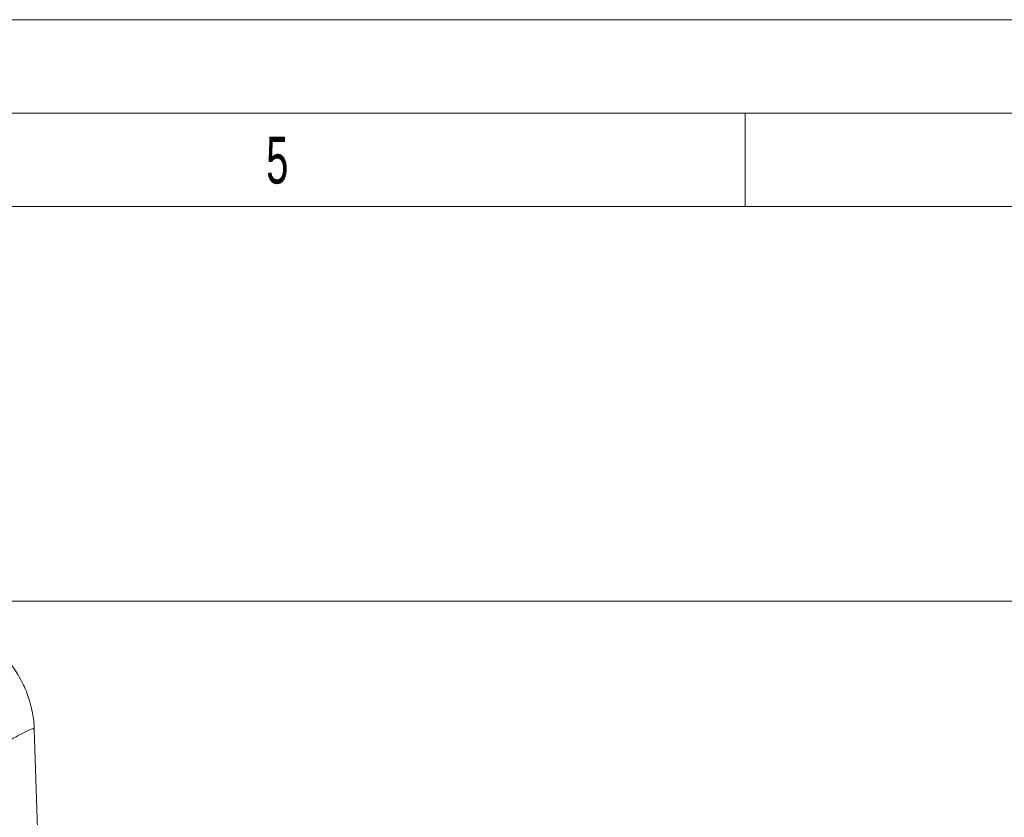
# Model space of a CAD drawing. Header units: millimetres. Extents: x 0 to 420, y 0 to 297.
# Tile 21 of 30: x 171 to 224, y 254 to 297. Entities that reach past the tile are written whole.
import ezdxf

# ---------------------------------------------------------------- set-up
doc = ezdxf.new("R2010")
doc.units = ezdxf.units.MM
doc.styles.add('SLDTEXTSTYLE0', font='TXT', dxfattribs={"width": 0.638186})
doc.styles.add('SLDTEXTSTYLE1', font='TXT', dxfattribs={"width": 0.605})
doc.dimstyles.new('SLDDIMSTYLE1', dxfattribs={"dimtxt": 2.568319, "dimasz": 3.3, "dimexe": 0, "dimexo": 0.0625, "dimgap": 0.64208, "dimtad": 1, "dimdec": 3, "dimlfac": 2, "dimrnd": 1e-09, "dimzin": 12, "dimdsep": 46, "dimtxsty": 'SLDTEXTSTYLE1', "dimsah": 1, "dimcen": 0.09, "dimadec": 0, "dimazin": 3, "dimtfac": 1, "dimtdec": 1, "dimtofl": 0, "dimtmove": 0, "dimatfit": 3, "dimfxl": 0, "dimfrac": 2, "dimtolj": 1, "dimtzin": 12, "dimarcsym": 0})

# ---------------------------------------------------------------- blocks, each defined once
blk = doc.blocks.new('*D13')
at = {"color": 7, "linetype": 'Continuous', "lineweight": 0}
for p, q in [((126.409, 265.888), (236.488, 265.888)), ((235.488, 195.033), (235.488, 265.888)), ((230.956, 233.645), (230.956, 234.233)), ((230.956, 234.233), (234.9, 234.233)), ((234.9, 234.233), (234.9, 233.645)), ((230.956, 227.276), (230.956, 226.688)), ((234.9, 226.688), (234.9, 227.276)), ((230.956, 226.688), (234.9, 226.688)), ((187.598, 195.033), (236.488, 195.033))]:
    blk.add_line(p, q, dxfattribs=at)
for points in [[(235.488, 265.888), (234.988, 262.588), (235.988, 262.588)], [(235.488, 195.033), (235.988, 198.333), (234.988, 198.333)]]:
    blk.add_solid(points, dxfattribs=at)
at = {"color": 7, "linetype": 'Continuous', "lineweight": 0, "char_height": 2.6458, "attachment_point": 1, "rotation": 90, "style": 'SLDTEXTSTYLE1'}
for s, insert in [('150,0', (226.957, 224.875, 0.05)), ('5,9', (231.489, 228.011, 0.05))]:
    blk.add_mtext(s, dxfattribs=dict(at, insert=insert))

msp = doc.modelspace()

# ---------------------------------------------------------------- linework, layer by layer
at = {"color": 133, "linetype": 'Continuous', "lineweight": 0}
for p, q in [((420, 297), (0, 297)), ((415, 292), (5, 292)), ((210, 292), (210, 287)), ((210, 287), (160, 287)), ((260, 287), (210, 287))]:
    msp.add_line(p, q, dxfattribs=at)
at = {"color": 7, "linetype": 'Continuous', "lineweight": 15}
msp.add_line((172.2528, 251.24985), (171.98037, 259.05106), dxfattribs=at)
msp.add_open_spline([(171.97989, 259.04923), (171.97998, 259.05184), (171.98928, 259.33001), (171.9021, 259.92038), (171.69137, 260.78451), (171.31792, 261.65913), (170.79767, 262.48525), (170.14404, 263.21619), (169.42128, 263.80394), (168.66151, 264.25107), (167.89102, 264.5687), (167.14901, 264.75791), (166.64707, 264.83909), (166.42209, 264.84469), (166.40954, 264.845)], degree=3, knots=[0, 0, 0, 0, 0.00093228, 0.09946525, 0.19979764, 0.30106398, 0.41389134, 0.52148566, 0.62403481, 0.72233812, 0.81684635, 0.90768901, 0.9948495, 1, 1, 1, 1], dxfattribs=at)
at = {"color": 8, "linetype": 'Continuous', "lineweight": 0}
msp.add_open_spline([(171.9544, 259.05015), (171.95439, 259.06458), (171.95438, 259.10073), (171.69085, 258.99171), (171.23382, 258.7647), (170.76157, 258.50592), (170.53985, 258.38442)], degree=3, knots=[0, 0, 0, 0, 0.18718538, 0.46884002, 0.75062024, 1, 1, 1, 1], dxfattribs=at)

# ---------------------------------------------------------------- texts
at = {"color": 254, "linetype": 'Continuous', "lineweight": 0, "insert": (184.98195, 290.73474), "char_height": 2.50001, "attachment_point": 2, "style": 'SLDTEXTSTYLE0'}
msp.add_mtext('5', dxfattribs=at)

# ---------------------------------------------------------------- dimensions: what is measured, and where the dimension line sits
at = {"color": 7, "linetype": 'Continuous', "lineweight": 0}
dim = msp.add_linear_dim(base=(235.48791, 265.88842), p1=(187.59826, 195.03286), p2=(126.40903, 265.88842), angle=90, dimstyle='SLDDIMSTYLE1', dxfattribs=at)
dim.commit()
dim.dimension.update_dxf_attribs({"geometry": '*D13', "text_midpoint": (235.48791, 230.46064), "dimtype": 160})

doc.saveas('drawing.dxf')
